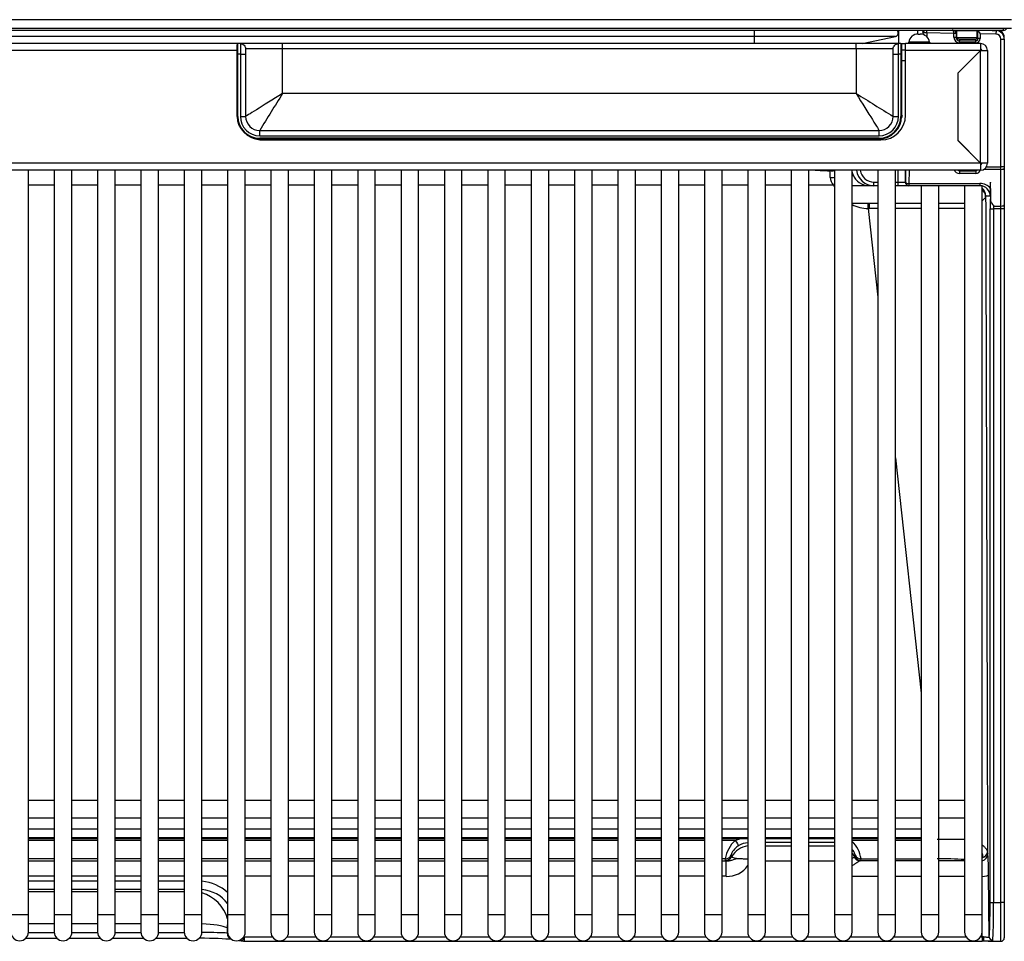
# Model space of a CAD drawing. Header units: millimetres. Extents: x 14 to 274, y 0 to 191.
# Tile 2 of 59: x 41 to 55, y 39 to 53. Entities that reach past the tile are written whole.
import ezdxf

# ---------------------------------------------------------------- set-up
doc = ezdxf.new("R2010")
doc.units = ezdxf.units.MM
doc.layers.add('134.136_BW4_CTM-', color=7, linetype='Continuous')
doc.layers.add('Standard', color=7, linetype='Continuous')

# ---------------------------------------------------------------- blocks, each defined once
blk = doc.blocks.new('SE3')
at = {"layer": '134.136_BW4_CTM-', "color": 7, "linetype": 'Continuous'}
for p, q in [((28.156, 13.108), (0.724, 13.108)), ((0.724, 12.99), (28.156, 12.99)), ((28.042, 12.955), (5.169, 12.955)), ((24.505, 12.869), (24.505, 12.955)), ((26.822, 12.955), (26.822, 12.905)), ((26.833, 12.905), (26.859, 12.905)), ((26.904, 12.92), (26.9, 12.934)), ((26.954, 12.92), (26.904, 12.92)), ((26.904, 12.898), (26.904, 12.92)), ((26.954, 12.92), (26.955, 12.955)), ((27.34, 12.914), (26.954, 12.92)), ((26.954, 12.92), (26.954, 12.867)), ((27.34, 12.86), (27.34, 12.912)), ((27.37, 12.912), (27.369, 12.917)), ((27.376, 12.933), (27.37, 12.912)), ((27.37, 12.912), (27.37, 12.86)), ((27.37, 12.86), (27.376, 12.881)), ((27.376, 12.951), (27.372, 12.951)), ((27.382, 12.951), (27.373, 12.951)), ((27.376, 12.951), (27.376, 12.951)), ((27.376, 12.933), (27.376, 12.881)), ((27.382, 12.857), (27.382, 12.951)), ((27.671, 12.951), (27.382, 12.951)), ((27.671, 12.851), (27.671, 12.951)), ((27.676, 12.951), (27.671, 12.951)), ((27.676, 12.943), (27.676, 12.861)), ((27.682, 12.84), (27.682, 12.954)), ((27.712, 12.908), (27.712, 12.84)), ((27.937, 12.905), (27.712, 12.908)), ((27.883, 12.955), (27.938, 12.954)), ((27.938, 12.954), (27.937, 12.905)), ((27.938, 12.954), (27.938, 12.955)), ((28.042, 12.99), (28.042, 12.955)), ((17.167, 12.77), (0.166, 12.77)), ((24.505, 12.869), (4.901, 12.869)), ((17.156, 12.618), (17.156, 12.758)), ((17.201, 12.768), (17.166, 12.768)), ((17.166, 12.618), (17.166, 12.768)), ((17.167, 12.77), (17.167, 12.768)), ((17.801, 12.768), (17.201, 12.768)), ((17.201, 12.768), (17.201, 12.618)), ((25.951, 12.768), (17.801, 12.768)), ((17.801, 12.693), (17.801, 12.768)), ((24.505, 12.768), (24.505, 12.869)), ((26.511, 12.869), (24.505, 12.869)), ((26.551, 12.768), (25.951, 12.768)), ((25.951, 12.693), (25.951, 12.768)), ((26.037, 12.768), (26.511, 12.869)), ((26.586, 12.768), (26.551, 12.768)), ((26.551, 12.618), (26.551, 12.768)), ((26.586, 12.768), (26.596, 12.768)), ((26.586, 12.768), (26.586, 12.618)), ((26.596, 12.768), (26.652, 12.768)), ((26.596, 12.758), (26.596, 12.768)), ((26.596, 12.758), (26.596, 12.618)), ((26.652, 12.67), (26.652, 12.77)), ((27.716, 12.77), (26.652, 12.77)), ((26.995, 12.789), (26.698, 12.789)), ((27.34, 12.86), (27.37, 12.86)), ((27.671, 12.851), (27.386, 12.851)), ((27.401, 12.837), (27.657, 12.833)), ((27.426, 12.831), (27.42, 12.809)), ((27.42, 12.809), (27.652, 12.81)), ((27.42, 12.779), (27.42, 12.809)), ((27.652, 12.78), (27.42, 12.779)), ((27.426, 12.831), (27.646, 12.831)), ((27.652, 12.81), (27.646, 12.831)), ((27.652, 12.78), (27.652, 12.81)), ((27.679, 12.851), (27.671, 12.851)), ((27.676, 12.861), (27.682, 12.84)), ((27.712, 12.84), (27.682, 12.84)), ((27.716, 12.77), (27.716, 12.67)), ((27.716, 12.77), (27.717, 12.77)), ((27.717, 12.77), (27.717, 12.69)), ((27.717, 12.77), (27.718, 12.77)), ((28.006, 12.834), (28.056, 12.834)), ((28.006, 11.02), (28.006, 12.834)), ((28.056, 12.834), (28.056, 11.02)), ((17.156, 12.67), (0.166, 12.67)), ((17.156, 11.735), (17.156, 12.618)), ((17.166, 12.618), (17.156, 12.618)), ((17.201, 12.618), (17.166, 12.618)), ((17.166, 11.735), (17.166, 12.618)), ((17.201, 12.618), (17.201, 11.735)), ((17.201, 12.618), (17.276, 12.618)), ((17.801, 12.693), (17.276, 12.693)), ((17.276, 12.693), (17.276, 12.618)), ((17.276, 12.618), (17.276, 11.735)), ((17.801, 12.06), (17.801, 12.693)), ((25.951, 12.693), (17.801, 12.693)), ((26.476, 12.693), (25.951, 12.693)), ((25.951, 12.693), (25.951, 12.06)), ((26.476, 12.618), (26.476, 12.693)), ((26.476, 11.735), (26.476, 12.618)), ((26.476, 12.618), (26.551, 12.618)), ((26.586, 12.618), (26.551, 12.618)), ((26.551, 11.735), (26.551, 12.618)), ((26.586, 12.618), (26.586, 11.735)), ((26.596, 12.618), (26.586, 12.618)), ((26.596, 12.678), (26.652, 12.678)), ((26.596, 12.618), (26.596, 11.735)), ((27.716, 12.67), (26.652, 12.67)), ((26.652, 11.75), (26.652, 12.67)), ((27.719, 12.672), (27.394, 12.347)), ((27.716, 12.67), (27.394, 12.348)), ((27.716, 12.69), (27.717, 12.69)), ((27.717, 12.69), (27.718, 12.69)), ((27.719, 11.07), (27.719, 12.672)), ((27.719, 12.672), (27.816, 12.672)), ((27.816, 12.672), (27.816, 11.07)), ((26.596, 12.528), (26.652, 12.528)), ((27.574, 12.527), (27.574, 12.528)), ((27.394, 12.348), (27.394, 11.392)), ((25.951, 12.06), (17.801, 12.06)), ((17.156, 11.735), (17.166, 11.735)), ((17.201, 11.735), (17.276, 11.735)), ((26.476, 11.735), (26.551, 11.735)), ((26.596, 11.735), (26.586, 11.735)), ((17.476, 11.535), (26.276, 11.535)), ((17.476, 11.46), (17.476, 11.535)), ((26.276, 11.46), (26.276, 11.535)), ((17.476, 11.46), (26.276, 11.46)), ((26.276, 11.425), (17.476, 11.425)), ((17.476, 11.415), (17.476, 11.425)), ((26.276, 11.415), (17.476, 11.415)), ((17.517, 11.4), (26.302, 11.4)), ((26.276, 11.415), (26.276, 11.425)), ((27.394, 11.395), (27.719, 11.07)), ((27.394, 11.392), (27.716, 11.07)), ((27.573, 11.213), (27.576, 11.213)), ((27.716, 11.07), (0.166, 11.07)), ((27.699, 11.091), (27.696, 11.091)), ((27.712, 11.078), (27.712, 11.075)), ((27.716, 11.07), (27.716, 10.97)), ((27.816, 11.07), (27.719, 11.07)), ((28.056, 11.057), (28.056, 11.057)), ((27.716, 10.97), (0.166, 10.97)), ((14.191, 0.401), (14.191, 10.97)), ((14.557, 10.97), (14.557, 0.401)), ((14.807, 0.401), (14.807, 10.97)), ((15.173, 10.97), (15.173, 0.401)), ((15.423, 0.401), (15.423, 10.97)), ((15.789, 10.97), (15.789, 0.401)), ((16.039, 0.401), (16.039, 10.97)), ((16.404, 10.97), (16.404, 0.401)), ((16.654, 0.401), (16.654, 10.97)), ((17.02, 10.97), (17.02, 0.401)), ((17.27, 0.401), (17.27, 10.97)), ((17.636, 10.97), (17.636, 0.401)), ((17.886, 0.401), (17.886, 10.97)), ((18.252, 10.97), (18.252, 0.401)), ((18.502, 0.401), (18.502, 10.97)), ((18.868, 10.97), (18.868, 0.401)), ((19.118, 0.401), (19.118, 10.97)), ((19.484, 10.97), (19.484, 0.401)), ((19.734, 0.401), (19.734, 10.97)), ((20.1, 10.97), (20.1, 0.401)), ((20.35, 0.401), (20.35, 10.97)), ((20.716, 10.97), (20.716, 0.401)), ((20.966, 0.401), (20.966, 10.97)), ((21.332, 10.97), (21.332, 0.401)), ((21.582, 0.401), (21.582, 10.97)), ((21.948, 10.97), (21.948, 0.401)), ((22.198, 0.401), (22.198, 10.97)), ((22.564, 10.97), (22.564, 0.401)), ((22.814, 0.401), (22.814, 10.97)), ((23.179, 10.97), (23.179, 0.401)), ((23.429, 0.401), (23.429, 10.97)), ((23.795, 10.97), (23.795, 0.401)), ((24.045, 0.401), (24.045, 10.97)), ((24.411, 10.97), (24.411, 0.401)), ((24.661, 0.401), (24.661, 10.97)), ((25.027, 10.97), (25.027, 0.401)), ((25.277, 0.401), (25.277, 10.97)), ((25.614, 10.958), (25.579, 10.956)), ((25.643, 10.97), (25.643, 0.401)), ((25.893, 0.401), (25.893, 10.97)), ((26.259, 10.97), (26.259, 0.401)), ((26.509, 0.401), (26.509, 10.97)), ((26.55, 10.801), (26.55, 10.97)), ((26.65, 10.97), (26.65, 10.801)), ((26.651, 10.801), (26.654, 10.97)), ((26.704, 10.97), (26.701, 10.782)), ((27.423, 10.97), (27.421, 10.963)), ((27.421, 10.963), (27.651, 10.963)), ((27.651, 10.922), (27.421, 10.922)), ((27.651, 10.963), (27.649, 10.97)), ((28.006, 10.983), (27.764, 10.983)), ((27.802, 11.02), (28.006, 11.02)), ((28.056, 11.02), (28.006, 11.02)), ((28.006, 10.983), (28.006, 11.02)), ((28.006, 10.462), (28.006, 10.983)), ((28.056, 11.02), (28.056, 11.001)), ((28.056, 11.001), (28.056, 10.48)), ((26.204, 10.801), (26.259, 10.801)), ((26.204, 10.751), (26.204, 10.801)), ((26.509, 10.801), (26.55, 10.801)), ((26.55, 10.801), (26.65, 10.801)), ((26.55, 10.751), (26.55, 10.801)), ((26.65, 10.801), (26.651, 10.801)), ((26.701, 10.782), (26.701, 10.751)), ((26.701, 10.782), (27.709, 10.782)), ((27.709, 10.782), (27.709, 10.751)), ((14.557, 10.759), (14.191, 10.759)), ((15.173, 10.759), (14.807, 10.759)), ((15.789, 10.759), (15.423, 10.759)), ((16.404, 10.759), (16.039, 10.759)), ((17.02, 10.759), (16.654, 10.759)), ((17.636, 10.759), (17.27, 10.759)), ((18.252, 10.759), (17.886, 10.759)), ((18.868, 10.759), (18.502, 10.759)), ((19.484, 10.759), (19.118, 10.759)), ((20.1, 10.759), (19.734, 10.759)), ((20.716, 10.759), (20.35, 10.759)), ((21.332, 10.759), (20.966, 10.759)), ((21.948, 10.759), (21.582, 10.759)), ((22.564, 10.759), (22.198, 10.759)), ((23.179, 10.759), (22.814, 10.759)), ((23.795, 10.759), (23.429, 10.759)), ((24.411, 10.759), (24.045, 10.759)), ((25.027, 10.759), (24.661, 10.759)), ((25.63, 10.759), (25.277, 10.759)), ((26.202, 10.751), (25.893, 10.751)), ((26.204, 10.751), (26.202, 10.751)), ((26.259, 10.751), (26.204, 10.751)), ((26.55, 10.751), (26.509, 10.751)), ((26.7, 10.751), (26.55, 10.751)), ((26.701, 10.751), (26.7, 10.751)), ((26.875, 10.751), (26.701, 10.751)), ((27.125, 10.751), (26.875, 10.751)), ((26.875, 10.751), (26.875, 0.401)), ((27.491, 10.751), (27.125, 10.751)), ((27.125, 0.401), (27.125, 10.751)), ((27.741, 10.751), (27.491, 10.751)), ((27.491, 10.751), (27.491, 0.401)), ((27.741, 0.401), (27.741, 10.751)), ((27.86, 10.712), (27.858, 10.565)), ((25.893, 10.501), (26.259, 10.501)), ((26.509, 10.501), (26.875, 10.501)), ((27.125, 10.501), (27.491, 10.501)), ((27.793, 10.601), (27.791, 10.591)), ((27.856, 10.601), (27.793, 10.601)), ((26.122, 10.425), (26.259, 9.169)), ((27.854, 0.569), (27.854, 10.424)), ((27.854, 10.424), (27.904, 10.424)), ((28.006, 10.424), (27.904, 10.424)), ((27.904, 10.424), (27.904, 0.569)), ((27.905, 10.462), (28.006, 10.462)), ((28.006, 10.424), (28.006, 10.462)), ((28.056, 10.424), (28.006, 10.424)), ((28.006, 0.569), (28.006, 10.424)), ((28.056, 10.48), (28.056, 10.424)), ((28.056, 10.424), (28.056, 0.569)), ((26.509, 6.886), (26.875, 3.545)), ((14.557, 2.021), (14.191, 2.021)), ((15.173, 2.021), (14.807, 2.021)), ((15.789, 2.021), (15.423, 2.021)), ((16.404, 2.021), (16.039, 2.021)), ((17.02, 2.021), (16.654, 2.021)), ((17.636, 2.021), (17.27, 2.021)), ((18.252, 2.021), (17.886, 2.021)), ((18.868, 2.021), (18.502, 2.021)), ((19.484, 2.021), (19.118, 2.021)), ((20.1, 2.021), (19.734, 2.021)), ((20.716, 2.021), (20.35, 2.021)), ((21.332, 2.021), (20.966, 2.021)), ((21.948, 2.021), (21.582, 2.021)), ((22.564, 2.021), (22.198, 2.021)), ((23.179, 2.021), (22.814, 2.021)), ((23.795, 2.021), (23.429, 2.021)), ((24.411, 2.021), (24.045, 2.021)), ((25.027, 2.021), (24.661, 2.021)), ((25.643, 2.021), (25.277, 2.021)), ((26.259, 2.021), (25.893, 2.021)), ((26.875, 2.021), (26.509, 2.021)), ((27.491, 2.021), (27.125, 2.021)), ((14.191, 1.771), (14.557, 1.771)), ((14.807, 1.771), (15.173, 1.771)), ((15.423, 1.771), (15.789, 1.771)), ((16.039, 1.771), (16.404, 1.771)), ((16.654, 1.771), (17.02, 1.771)), ((17.27, 1.771), (17.636, 1.771)), ((17.886, 1.771), (18.252, 1.771)), ((18.502, 1.771), (18.868, 1.771)), ((19.118, 1.771), (19.484, 1.771)), ((19.734, 1.771), (20.1, 1.771)), ((20.35, 1.771), (20.716, 1.771)), ((20.966, 1.771), (21.332, 1.771)), ((21.582, 1.771), (21.948, 1.771)), ((22.198, 1.771), (22.564, 1.771)), ((22.814, 1.771), (23.179, 1.771)), ((23.429, 1.771), (23.795, 1.771)), ((24.045, 1.771), (24.411, 1.771)), ((24.661, 1.771), (25.027, 1.771)), ((25.277, 1.771), (25.643, 1.771)), ((25.893, 1.771), (26.259, 1.771)), ((26.509, 1.771), (26.875, 1.771)), ((27.125, 1.771), (27.491, 1.771)), ((14.191, 1.617), (14.557, 1.617)), ((14.557, 1.612), (14.191, 1.612)), ((14.807, 1.617), (15.173, 1.617)), ((15.173, 1.612), (14.807, 1.612)), ((15.423, 1.617), (15.789, 1.617)), ((15.789, 1.612), (15.423, 1.612)), ((16.039, 1.617), (16.404, 1.617)), ((16.404, 1.612), (16.039, 1.612)), ((16.654, 1.617), (17.02, 1.617)), ((17.02, 1.612), (16.654, 1.612)), ((17.27, 1.617), (17.636, 1.617)), ((17.636, 1.612), (17.27, 1.612)), ((17.886, 1.617), (18.252, 1.617)), ((18.252, 1.612), (17.886, 1.612)), ((18.502, 1.617), (18.868, 1.617)), ((18.868, 1.612), (18.502, 1.612)), ((19.118, 1.617), (19.484, 1.617)), ((19.484, 1.612), (19.118, 1.612)), ((19.734, 1.617), (20.1, 1.617)), ((20.1, 1.612), (19.734, 1.612)), ((20.35, 1.617), (20.716, 1.617)), ((20.716, 1.612), (20.35, 1.612)), ((20.966, 1.617), (21.332, 1.617)), ((21.332, 1.612), (20.966, 1.612)), ((21.582, 1.617), (21.948, 1.617)), ((21.948, 1.612), (21.582, 1.612)), ((22.198, 1.617), (22.564, 1.617)), ((22.564, 1.612), (22.198, 1.612)), ((22.814, 1.617), (23.179, 1.617)), ((23.179, 1.612), (22.814, 1.612)), ((23.429, 1.617), (23.795, 1.617)), ((23.795, 1.612), (23.429, 1.612)), ((24.045, 1.617), (24.411, 1.617)), ((24.411, 1.612), (24.045, 1.612)), ((24.661, 1.617), (25.027, 1.617)), ((25.027, 1.612), (24.661, 1.612)), ((25.277, 1.617), (25.643, 1.617)), ((25.643, 1.612), (25.277, 1.612)), ((25.893, 1.617), (26.259, 1.617)), ((26.259, 1.612), (25.893, 1.612)), ((26.509, 1.617), (26.875, 1.617)), ((26.875, 1.612), (26.509, 1.612)), ((14.191, 1.492), (14.557, 1.492)), ((14.191, 1.481), (14.557, 1.481)), ((14.557, 1.453), (14.191, 1.453)), ((14.807, 1.492), (15.173, 1.492)), ((14.807, 1.481), (15.173, 1.481)), ((15.173, 1.453), (14.807, 1.453)), ((15.423, 1.492), (15.789, 1.492)), ((15.423, 1.481), (15.789, 1.481)), ((15.789, 1.453), (15.423, 1.453)), ((16.039, 1.492), (16.404, 1.492)), ((16.039, 1.481), (16.404, 1.481)), ((16.404, 1.453), (16.039, 1.453)), ((16.654, 1.492), (17.02, 1.492)), ((16.654, 1.481), (17.02, 1.481)), ((17.02, 1.453), (16.654, 1.453)), ((17.27, 1.492), (17.636, 1.492)), ((17.27, 1.481), (17.636, 1.481)), ((17.636, 1.453), (17.27, 1.453)), ((17.886, 1.492), (18.252, 1.492)), ((17.886, 1.481), (18.252, 1.481)), ((18.252, 1.453), (17.886, 1.453)), ((18.502, 1.492), (18.868, 1.492)), ((18.502, 1.481), (18.868, 1.481)), ((18.868, 1.453), (18.502, 1.453)), ((19.118, 1.492), (19.484, 1.492)), ((19.118, 1.481), (19.484, 1.481)), ((19.484, 1.453), (19.118, 1.453)), ((19.734, 1.492), (20.1, 1.492)), ((19.734, 1.481), (20.1, 1.481)), ((20.1, 1.453), (19.734, 1.453)), ((20.35, 1.492), (20.716, 1.492)), ((20.35, 1.481), (20.716, 1.481)), ((20.716, 1.453), (20.35, 1.453)), ((20.966, 1.492), (21.332, 1.492)), ((20.966, 1.481), (21.332, 1.481)), ((21.332, 1.453), (20.966, 1.453)), ((21.582, 1.492), (21.948, 1.492)), ((21.582, 1.481), (21.948, 1.481)), ((21.948, 1.453), (21.582, 1.453)), ((22.198, 1.492), (22.564, 1.492)), ((22.198, 1.481), (22.564, 1.481)), ((22.564, 1.453), (22.198, 1.453)), ((22.814, 1.492), (23.179, 1.492)), ((22.814, 1.481), (23.179, 1.481)), ((23.179, 1.453), (22.814, 1.453)), ((23.429, 1.492), (23.795, 1.492)), ((23.429, 1.481), (23.795, 1.481)), ((23.795, 1.453), (23.429, 1.453)), ((24.045, 1.492), (24.411, 1.492)), ((24.045, 1.481), (24.411, 1.481)), ((24.233, 1.453), (24.045, 1.453)), ((24.661, 1.492), (25.027, 1.492)), ((24.661, 1.481), (25.027, 1.481)), ((24.661, 1.48), (25.027, 1.48)), ((25.027, 1.421), (24.661, 1.421)), ((25.277, 1.492), (25.643, 1.492)), ((25.277, 1.481), (25.643, 1.481)), ((25.277, 1.48), (25.643, 1.48)), ((25.643, 1.421), (25.277, 1.421)), ((25.893, 1.492), (26.259, 1.492)), ((25.893, 1.481), (26.259, 1.481)), ((26.259, 1.453), (25.893, 1.453)), ((26.509, 1.492), (26.875, 1.492)), ((26.509, 1.481), (26.875, 1.481)), ((26.875, 1.453), (26.509, 1.453)), ((24.661, 1.375), (25.027, 1.375)), ((25.277, 1.375), (25.643, 1.375)), ((27.821, 1.261), (27.821, 1.261)), ((14.557, 1.191), (14.191, 1.191)), ((14.191, 1.161), (14.557, 1.161)), ((15.173, 1.191), (14.807, 1.191)), ((14.807, 1.161), (15.173, 1.161)), ((15.789, 1.191), (15.423, 1.191)), ((15.423, 1.161), (15.789, 1.161)), ((16.404, 1.191), (16.039, 1.191)), ((16.039, 1.161), (16.404, 1.161)), ((17.02, 1.191), (16.654, 1.191)), ((16.654, 1.161), (17.02, 1.161)), ((17.636, 1.191), (17.27, 1.191)), ((17.27, 1.161), (17.636, 1.161)), ((18.252, 1.191), (17.886, 1.191)), ((17.886, 1.161), (18.252, 1.161)), ((18.868, 1.191), (18.502, 1.191)), ((18.502, 1.161), (18.868, 1.161)), ((19.484, 1.191), (19.118, 1.191)), ((19.118, 1.161), (19.484, 1.161)), ((20.1, 1.191), (19.734, 1.191)), ((19.734, 1.161), (20.1, 1.161)), ((20.716, 1.191), (20.35, 1.191)), ((20.35, 1.161), (20.716, 1.161)), ((21.332, 1.191), (20.966, 1.191)), ((20.966, 1.161), (21.332, 1.161)), ((21.948, 1.191), (21.582, 1.191)), ((21.582, 1.161), (21.948, 1.161)), ((22.564, 1.191), (22.198, 1.191)), ((22.198, 1.161), (22.564, 1.161)), ((23.179, 1.191), (22.814, 1.191)), ((22.814, 1.161), (23.179, 1.161)), ((23.795, 1.191), (23.429, 1.191)), ((23.429, 1.161), (23.795, 1.161)), ((24.09, 1.191), (24.045, 1.191)), ((24.045, 1.161), (24.106, 1.161)), ((24.096, 1.17), (24.09, 1.191)), ((24.106, 0.942), (24.106, 1.161)), ((24.177, 1.242), (24.183, 1.221)), ((25.027, 1.155), (24.661, 1.155)), ((25.643, 1.155), (25.277, 1.155)), ((25.929, 1.221), (25.935, 1.242)), ((26.259, 1.161), (26.006, 1.161)), ((26.016, 1.17), (26.022, 1.191)), ((26.022, 1.191), (26.259, 1.191)), ((26.509, 1.191), (26.875, 1.191)), ((26.875, 1.161), (26.509, 1.161)), ((27.491, 1.161), (27.125, 1.161)), ((14.557, 0.942), (14.191, 0.942)), ((14.191, 0.876), (14.557, 0.876)), ((15.173, 0.942), (14.807, 0.942)), ((14.807, 0.876), (15.173, 0.876)), ((15.789, 0.942), (15.423, 0.942)), ((15.423, 0.876), (15.789, 0.876)), ((16.404, 0.942), (16.039, 0.942)), ((16.039, 0.876), (16.404, 0.876)), ((17.02, 0.942), (16.654, 0.942)), ((17.636, 0.942), (17.27, 0.942)), ((18.252, 0.942), (17.886, 0.942)), ((18.868, 0.942), (18.502, 0.942)), ((19.484, 0.942), (19.118, 0.942)), ((20.1, 0.942), (19.734, 0.942)), ((20.716, 0.942), (20.35, 0.942)), ((21.332, 0.942), (20.966, 0.942)), ((21.948, 0.942), (21.582, 0.942)), ((22.564, 0.942), (22.198, 0.942)), ((23.179, 0.942), (22.814, 0.942)), ((23.795, 0.942), (23.429, 0.942)), ((24.106, 0.942), (24.045, 0.942)), ((26.259, 0.941), (25.893, 0.941)), ((26.875, 0.941), (26.509, 0.941)), ((27.491, 0.941), (27.125, 0.941)), ((27.841, 0.083), (27.833, 0.967)), ((14.557, 0.756), (14.191, 0.756)), ((14.191, 0.727), (14.557, 0.727)), ((15.173, 0.756), (14.807, 0.756)), ((14.807, 0.727), (15.173, 0.727)), ((15.789, 0.756), (15.423, 0.756)), ((15.423, 0.727), (15.789, 0.727)), ((16.404, 0.756), (16.039, 0.756)), ((16.039, 0.727), (16.404, 0.727)), ((27.854, 0.569), (27.904, 0.569)), ((27.904, 0.569), (28.006, 0.569)), ((28.056, 0.569), (28.006, 0.569)), ((28.006, 0.019), (28.006, 0.569)), ((28.056, 0.569), (28.056, 0.069)), ((13.941, 0.401), (14.191, 0.401)), ((14.191, 0.151), (14.191, 0.401)), ((14.557, 0.401), (14.807, 0.401)), ((14.557, 0.401), (14.557, 0.151)), ((14.807, 0.151), (14.807, 0.401)), ((15.173, 0.401), (15.423, 0.401)), ((15.173, 0.401), (15.173, 0.151)), ((15.423, 0.151), (15.423, 0.401)), ((15.789, 0.401), (16.039, 0.401)), ((15.789, 0.401), (15.789, 0.151)), ((16.039, 0.151), (16.039, 0.401)), ((16.404, 0.401), (16.654, 0.401)), ((16.404, 0.401), (16.404, 0.151)), ((16.654, 0.151), (16.654, 0.401)), ((17.02, 0.401), (17.27, 0.401)), ((17.02, 0.401), (17.02, 0.151)), ((17.27, 0.151), (17.27, 0.401)), ((17.636, 0.401), (17.886, 0.401)), ((17.636, 0.401), (17.636, 0.151)), ((17.886, 0.151), (17.886, 0.401)), ((18.252, 0.401), (18.502, 0.401)), ((18.252, 0.401), (18.252, 0.151)), ((18.502, 0.151), (18.502, 0.401)), ((18.868, 0.401), (19.118, 0.401)), ((18.868, 0.401), (18.868, 0.151)), ((19.118, 0.151), (19.118, 0.401)), ((19.484, 0.401), (19.734, 0.401)), ((19.484, 0.401), (19.484, 0.151)), ((19.734, 0.151), (19.734, 0.401)), ((20.1, 0.401), (20.35, 0.401)), ((20.1, 0.401), (20.1, 0.151)), ((20.35, 0.151), (20.35, 0.401)), ((20.716, 0.401), (20.966, 0.401)), ((20.716, 0.401), (20.716, 0.151)), ((20.966, 0.151), (20.966, 0.401)), ((21.332, 0.401), (21.582, 0.401)), ((21.332, 0.401), (21.332, 0.151)), ((21.582, 0.151), (21.582, 0.401)), ((21.948, 0.401), (22.198, 0.401)), ((21.948, 0.401), (21.948, 0.151)), ((22.198, 0.151), (22.198, 0.401)), ((22.564, 0.401), (22.814, 0.401)), ((22.564, 0.401), (22.564, 0.151)), ((22.814, 0.151), (22.814, 0.401)), ((23.179, 0.401), (23.429, 0.401)), ((23.179, 0.401), (23.179, 0.151)), ((23.429, 0.151), (23.429, 0.401)), ((23.795, 0.401), (24.045, 0.401)), ((23.795, 0.401), (23.795, 0.151)), ((24.045, 0.151), (24.045, 0.401)), ((24.411, 0.401), (24.661, 0.401)), ((24.411, 0.401), (24.411, 0.151)), ((24.661, 0.151), (24.661, 0.401)), ((25.027, 0.401), (25.277, 0.401)), ((25.027, 0.401), (25.027, 0.151)), ((25.277, 0.151), (25.277, 0.401)), ((25.643, 0.401), (25.893, 0.401)), ((25.643, 0.401), (25.643, 0.151)), ((25.893, 0.151), (25.893, 0.401)), ((26.259, 0.401), (26.509, 0.401)), ((26.259, 0.401), (26.259, 0.151)), ((26.509, 0.151), (26.509, 0.401)), ((26.875, 0.401), (27.125, 0.401)), ((26.875, 0.401), (26.875, 0.151)), ((27.125, 0.151), (27.125, 0.401)), ((27.491, 0.401), (27.741, 0.401)), ((27.491, 0.401), (27.491, 0.151)), ((27.741, 0.151), (27.741, 0.401)), ((14.557, 0.268), (14.191, 0.268)), ((14.191, 0.145), (14.557, 0.145)), ((15.173, 0.268), (14.807, 0.268)), ((14.807, 0.145), (15.173, 0.145)), ((15.789, 0.268), (15.423, 0.268)), ((15.423, 0.145), (15.789, 0.145)), ((16.038, 0.145), (16.405, 0.145)), ((16.404, 0.268), (16.039, 0.268)), ((17.013, 0.211), (17.013, 0.136)), ((14.155, 0.063), (14.593, 0.063)), ((14.771, 0.063), (15.209, 0.063)), ((15.387, 0.063), (15.825, 0.063)), ((16.003, 0.063), (16.44, 0.063)), ((17.013, 0.136), (17.021, 0.135)), ((17.181, 0.031), (17.246, 0.021)), ((17.261, 0.083), (17.656, 0.083)), ((17.261, 0.02), (17.261, 0.083)), ((17.261, 0.02), (27.741, 0.02)), ((17.867, 0.083), (18.272, 0.083)), ((18.483, 0.083), (18.888, 0.083)), ((19.098, 0.083), (19.504, 0.083)), ((19.714, 0.083), (20.12, 0.083)), ((20.33, 0.083), (20.736, 0.083)), ((20.946, 0.083), (21.351, 0.083)), ((21.562, 0.083), (21.967, 0.083)), ((22.178, 0.083), (22.583, 0.083)), ((22.794, 0.083), (23.199, 0.083)), ((23.41, 0.083), (23.815, 0.083)), ((24.026, 0.083), (24.431, 0.083)), ((24.642, 0.083), (25.047, 0.083)), ((25.258, 0.083), (25.663, 0.083)), ((25.873, 0.083), (26.279, 0.083)), ((26.489, 0.083), (26.895, 0.083)), ((27.105, 0.083), (27.511, 0.083)), ((27.721, 0.083), (27.741, 0.083)), ((27.741, 0.083), (27.74, 0.137)), ((27.741, 0.083), (27.741, 0.02)), ((27.826, 0.019), (28.006, 0.019))]:
    blk.add_line(p, q, dxfattribs=at)
for centre, radius, start, end in [((26.5, 12.918), 0.05, 282, 48.2597), ((26.833, 12.768), 0.137, 90, 171.1226), ((26.859, 12.768), 0.137, 8.8774, 90), ((27.34, 12.913), 0.00117, 93.522, 272.0445), ((27.437, 12.129), 0.791, 94.8934, 97.0614), ((27.365, 10.349), 2.563, 89.9021, 90.5723), ((27.317, 12.911), 0.0527, 6.256, 57.2863), ((27.936, 12.852), 0.12, 0, 59.7186), ((28.042, 13.005), 0.05, 270, 342.5426), ((26.586, 12.758), 0.01, 0, 90), ((26.673, 12.793), 0.025, 293.075, 351.1226), ((27.02, 12.793), 0.025, 188.8774, 246.925), ((27.718, 12.672), 0.098, 0, 90), ((27.718, 12.672), 0.018, 0, 90), ((60.524, -14.75), 50.438, 147.8898, 148.5912), ((52.762, 54.783), 50.438, 237.8898, 238.5912), ((17.476, 11.735), 0.32, 180, 270), ((17.476, 11.735), 0.31, 180, 270), ((17.476, 11.735), 0.275, 180, 270), ((17.476, 11.735), 0.2, 180, 270), ((26.276, 11.735), 0.32, 270, 0), ((26.276, 11.735), 0.2, 270, 0), ((26.276, 11.735), 0.31, 270, 0), ((26.276, 11.735), 0.275, 270, 0), ((26.302, 11.75), 0.35, 270, 0), ((26, 11.969), 0.65, 336.4021, 339.9256), ((26.47, 11.52), 0.0529, 6.164, 18.7867), ((17.517, 11.75), 0.35, 243.4164, 270), ((27.716, 11.07), 0.02, 270, 0), ((27.716, 11.07), 0.1, 270, 0), ((23.498, -25.026), 36.042, 86.6894, 87.1337), ((26.157, 11.011), 0.273, 194.741, 203.3911), ((25.759, 10.878), 0.176, 183.6763, 222.7564), ((26.135, 11.035), 0.61, 268.7164, 270.3014), ((27.082, -167.463), 177.89, 90.26519, 90.30407), ((27.082, -167.463), 177.89, 90.06658, 90.18456), ((27.082, -167.463), 177.89, 89.86846, 89.98575), ((24.55, 1.109), 0.468, 132.6546, 169.8915), ((24.43, 0.77), 0.711, 91.508, 106.0638), ((24.433, 1.131), 0.289, 94.3699, 121.2546), ((25.567, 1.112), 0.462, 9.8847, 44.8218), ((27.305, -5.22), 6.686, 88.3801, 91.7273), ((28.011, 1.299), 0.195, 182.1999, 191.2442), ((27.115, -5.058), 6.249, 86.5411, 90.1112), ((24.12, 1.296), 0.355, 267.7285, 325.6827), ((14.066, 0.151), 0.125, 180, 0), ((14.682, 0.151), 0.125, 180, 0), ((15.298, 0.151), 0.125, 180, 0), ((15.914, 0.151), 0.125, 180, 0), ((16.529, 0.151), 0.125, 180, 0), ((17.145, 0.151), 0.125, 180, 0), ((17.761, 0.151), 0.125, 180, 0), ((18.377, 0.151), 0.125, 180, 0), ((18.993, 0.151), 0.125, 180, 0), ((19.609, 0.151), 0.125, 180, 0), ((20.225, 0.151), 0.125, 180, 0), ((20.841, 0.151), 0.125, 180, 0), ((21.457, 0.151), 0.125, 180, 0), ((22.073, 0.151), 0.125, 180, 0), ((22.689, 0.151), 0.125, 180, 0), ((23.304, 0.151), 0.125, 180, 0), ((23.92, 0.151), 0.125, 180, 0), ((24.536, 0.151), 0.125, 180, 0), ((25.152, 0.151), 0.125, 180, 0), ((25.768, 0.151), 0.125, 180, 0), ((26.384, 0.151), 0.125, 180, 0), ((27, 0.151), 0.125, 180, 0), ((27.616, 0.151), 0.125, 180, 0), ((28.006, 0.069), 0.05, 270, 0)]:
    blk.add_arc(centre, radius, start, end, dxfattribs=at)
for centre, major_axis, ratio, start_param, end_param in [((26.901, 13.033), (0, -0.1), 0.034917, -0.681234, -0.122698), ((26.95, 12.934), (-0.0481, -0.0136), 0.991886, 5.555412, 6.005102), ((26.954, 12.92), (-0.0481, -0.0136), 0.991886, 5.210646, 6.005102), ((27.326, 12.933), (0.007, 0.0499), 0.99232, 4.853628, 5.229142), ((27.426, 12.881), (-0.007, -0.0499), 0.992248, 4.852975, 5.906351), ((27.677, 12.943), (0, -0.03), 0.035076, 4.300873, 4.711471), ((27.677, 12.946), (0, -0.03), 0.035076, 4.404475, 4.711471), ((27.936, 12.834), (0, -0.0705), 0.992546, 1.570796, 3.126396), ((27.936, 12.834), (0, 0.12), 0.998727, 4.712389, 6.267989), ((27.936, 12.845), (0.0738, -0.096), 0.985076, 0.908199, 2.074074), ((27.936, 12.853), (0, -0.12), 0.999391, 1.570734, 2.596734), ((27.936, 12.853), (0.12, -0.002), 0.999897, 0.757058, 1.043419), ((27.42, 12.86), (0.0221, 0.0776), 0.991937, 1.850875, 3.419527), ((27.42, 12.86), (0.014, 0.0489), 0.982469, 1.850875, 3.419527), ((27.426, 12.881), (0.007, 0.0499), 0.992248, 2.764758, 3.280036), ((27.646, 12.861), (0.0117, -0.0279), 0.991092, 5.888247, 6.26101), ((27.652, 12.84), (-0.0084, 0.0295), 0.976309, 2.867589, 4.43199), ((27.652, 12.84), (-0.0166, 0.0582), 0.991955, 2.867589, 4.43199), ((27.646, 12.861), (-0.0117, 0.0279), 0.991092, 3.119417, 4.311055), ((27.646, 12.861), (0.03, 0), 0.998775, 5.086778, 5.943348), ((25.579, 11.106), (-0.02, -0.199), 0.110231, 0.732716, 0.831914), ((25.565, 10.732), (0, 0.3), 0.070109, -1.107467, -0.727245), ((25.591, 11.106), (0.013, -0.2), 0.101286, 0.731534, 0.818144), ((26.204, 11.001), (0.25, 0), 0.999632, 3.263077, 4.712389), ((26.204, 11.001), (0.2, 0), 0.999386, 3.293661, 4.712389), ((27.42, 10.999), (0.0796, -0.0088), 0.958262, 3.466121, 4.829362), ((27.42, 11.01), (-0.0499, 0.0048), 0.937826, 1.099169, 1.677348), ((27.421, 10.933), (-0.0001, 0.03), 0.000825, 0.122173, 1.954768), ((27.651, 10.98), (0.0597, 0.0066), 0.958298, 4.599504, 6.163905), ((27.651, 10.991), (-0.03, -0.0027), 0.924264, 1.471484, 2.201676), ((27.651, 10.933), (-0.0001, 0.03), 0.000825, 0.122173, 1.954768), ((28.006, 11.001), (-0.05, 0), 0.374607, 1.570796, 3.141593), ((25.584, 11.001), (-0.3, -0.005), 0.446874, 1.56297, 1.761031), ((25.63, 10.785), (-0.276, -0.119), 0.080113, -3.484696, -3.173924), ((26.136, 11.001), (-0.202, 0.149), 0.992969, 1.040358, 2.17865), ((26.7, 10.801), (0, -0.05), 0.999386, 4.712389, 6.283185), ((26.701, 10.801), (-0.05, 0.0007), 0.374574, 0.037793, 1.576101), ((26.701, 10.801), (0, 0.05), 0.999386, 1.570796, 3.141593), ((27.706, 10.582), (-0.146, -0.139), 0.985982, 3.084674, 3.945053), ((25.63, 10.785), (-0.276, -0.119), 0.080113, 1.536357, 1.582526), ((26.136, 10.974), (0.426, -0.349), 0.996878, 4.232254, 4.287268), ((26.122, 10.451), (0.009, 0.3), 0.002551, -0.026589, -0.001022), ((27.706, 10.601), (-0.11, -0.104), 0.981347, 2.378466, 3.949263), ((27.643, 10.601), (0, 0.15), 0.999391, 4.712389, 5.571723), ((27.641, 10.591), (0.149, -0.014), 0.939116, 0.101745, 0.931925), ((26.122, 10.451), (0.009, 0.3), 0.002551, 4.62516, 4.879192), ((26.138, 10.451), (0, -0.3), 0.002775, 1.483829, 1.738244), ((27.859, 10.424), (0, 0.15), 0.034921, 0.360322, 1.570796), ((26.136, 10.974), (0.426, -0.349), 0.996878, 4.939764, 5.370546), ((27.909, 10.424), (0, 0.1), 0.052381, 1.186824, 1.570796), ((28.006, 10.48), (0.05, 0), 0.374607, 4.712389, 6.283185), ((24.233, 1.465), (0.0508, -0.0861), 0.061263, 4.81585, 6.159942), ((24.445, 1.077), (-0.289, -0.082), 0.991957, 4.551251, 5.500955), ((25.667, 1.077), (-0.289, 0.082), 0.991957, 3.923823, 4.130365), ((27.717, 1.291), (0.0998, 0.007), 0.894035, 4.895645, 6.205205), ((27.721, 1.261), (-0.0962, -0.0274), 0.99195, 1.497743, 2.862368), ((27.721, 1.261), (0.0962, 0.0274), 0.99195, 4.639865, 6.003961), ((27.819, 0.864), (0, 0.4), 0.034921, 4.974188, 6.161012), ((24.09, 1.29), (0.0962, 0.0272), 0.991957, 4.438938, 5.500955), ((24.096, 1.269), (-0.0962, -0.0272), 0.991957, 1.297345, 2.359362), ((24.445, 1.172), (-0.349, 0), 0.121869, 0.034445, 0.241546), ((24.445, 1.222), (-0.262, 0), 0.121869, 0.034445, 1.442187), ((25.667, 1.222), (0.262, 0), 0.121869, -0.239558, -0.034445), ((26.006, 1.261), (0.0446, -0.0895), 0.964202, 4.743634, 5.805651), ((26.016, 1.269), (0.0962, -0.0272), 0.991957, 3.923823, 4.98584), ((26.022, 1.29), (-0.0962, 0.0272), 0.991957, 0.782231, 1.844247), ((25.667, 1.172), (0.349, 0), 0.121869, -0.239558, -0.034445), ((16.572, 0.294), (-0.623, -0.101), 0.918959, 3.773984, 4.433937), ((27.733, 0.967), (-0.1, -0.0009), 0.258808, 1.651, 3.105454), ((16.572, 0.268), (-0.521, -0.138), 0.89896, 3.486037, 4.324111), ((16.562, 0.258), (-0.365, 0.342), 0.894796, 4.116055, 5.215766), ((27.837, 0.569), (0, -0.5), 0.034921, 0.23715, 1.570796), ((27.887, 0.569), (0, 0.55), 0.031746, 3.378742, 4.712389), ((16.544, 0.181), (-0.5, 0), 0.173648, 3.496279, 4.489227), ((16.544, 0.131), (0.5, 0), 0.028545, 0.354686, 1.34788), ((17.05, 0.194), (-0.0074, 0.1), 0.362992, 0.713301, 1.369364), ((16.544, 0.031), (0.6, 0), 0.052729, 0.475741, 1.446185), ((17.106, 0.142), (0.0141, 0.099), 0.93731, 1.763881, 2.942873), ((17.236, 0.124), (0.07, -0.0877), 0.78243, 5.123796, 5.462589), ((17.246, 0.072), (-0.0127, -0.0483), 0.068113, 4.738809, 6.238887), ((17.255, 0.121), (0.0704, -0.0753), 0.950566, 5.287392, 5.565256), ((17.255, 0.134), (0.0469, -0.0294), 0.883103, 5.051119, 5.328982), ((27.741, 0.062), (-0.1, 0.001), 0.211907, 4.52589, 4.717969), ((27.741, 0.012), (0.15, 0), 0.055027, 1.381662, 1.573742), ((27.769, 0.07), (0.0005, 0.05), 0.199948, 1.317768, 3.195033), ((27.891, 0.083), (-0.0495, 0.0071), 0.971452, 0.147645, 1.710242)]:
    blk.add_ellipse(centre, major_axis=major_axis, ratio=ratio, start_param=start_param, end_param=end_param, dxfattribs=at)
for points in [[(26.558, 12.768), (26.558, 12.83), (26.558, 12.893), (26.558, 12.955)], [(27.791, 10.591), (27.789, 10.579), (27.771, 10.56), (27.743, 10.537)], [(27.742, 1.266), (27.746, 1.243), (27.746, 1.223), (27.741, 1.205)]]:
    blk.add_open_spline(points, degree=3, dxfattribs=at)
for points, knots in [([(27.34, 12.914), (27.34, 12.916), (27.339, 12.921), (27.339, 12.928), (27.337, 12.935), (27.336, 12.941), (27.334, 12.948), (27.331, 12.955), (27.326, 12.961), (27.323, 12.963), (27.321, 12.964)], [0, 0, 0, 0, 0.0916, 0.186167, 0.283938, 0.385127, 0.48993, 0.622117, 0.792133, 1, 1, 1, 1]), ([(27.682, 12.954), (27.682, 12.949), (27.687, 12.942), (27.698, 12.926), (27.705, 12.917), (27.712, 12.908)], [0, 0, 0, 0, 0.5, 0.5, 1, 1, 1, 1]), ([(17.201, 12.768), (17.221, 12.768), (17.241, 12.76), (17.268, 12.732), (17.276, 12.713), (17.276, 12.693)], [0, 0, 0, 0, 0.5, 0.5, 1, 1, 1, 1]), ([(26.476, 12.693), (26.476, 12.713), (26.485, 12.732), (26.512, 12.76), (26.532, 12.768), (26.551, 12.768)], [0, 0, 0, 0, 0.5, 0.5, 1, 1, 1, 1]), ([(17.801, 12.06), (17.664, 11.975), (17.527, 11.891), (17.382, 11.8), (17.343, 11.776), (17.29, 11.744), (17.276, 11.735), (17.276, 11.735)], [0, 0, 0, 0, 0.5, 0.5, 0.75, 0.75, 1, 1, 1, 1]), ([(25.951, 12.06), (26.037, 11.923), (26.121, 11.786), (26.211, 11.641), (26.236, 11.602), (26.268, 11.549), (26.277, 11.535), (26.276, 11.535)], [0, 0, 0, 0, 0.5, 0.5, 0.75, 0.75, 1, 1, 1, 1]), ([(25.644, 10.962), (25.642, 10.962), (25.637, 10.961), (25.627, 10.959), (25.618, 10.959), (25.614, 10.958)], [0, 0, 0, 0, 0.111307, 0.578218, 1, 1, 1, 1]), ([(27.86, 10.712), (27.86, 10.726), (27.86, 10.74), (27.86, 10.769), (27.86, 10.783), (27.859, 10.801), (27.858, 10.803), (27.857, 10.792), (27.857, 10.781), (27.856, 10.744), (27.856, 10.715), (27.856, 10.657), (27.856, 10.629), (27.856, 10.601)], [0, 0, 0, 0, 0.125, 0.125, 0.25, 0.25, 0.375, 0.375, 0.5, 0.5, 0.75, 0.75, 1, 1, 1, 1]), ([(27.791, 10.591), (27.795, 9.041), (27.8, 7.492), (27.807, 5.167), (27.809, 4.392), (27.813, 2.842), (27.815, 2.067), (27.817, 1.291)], [0, 0, 0, 0, 0.5, 0.5, 0.75, 0.75, 1, 1, 1, 1]), ([(27.858, 10.565), (27.857, 10.545), (27.864, 10.527), (27.882, 10.493), (27.893, 10.477), (27.905, 10.462)], [0, 0, 0, 0, 0.5, 0.5, 1, 1, 1, 1]), ([(24.283, 1.379), (24.263, 1.367), (24.246, 1.353), (24.223, 1.33), (24.217, 1.322), (24.205, 1.308), (24.2, 1.3), (24.188, 1.28), (24.183, 1.268), (24.177, 1.251), (24.176, 1.245), (24.177, 1.242)], [0, 0, 0, 0, 0.25, 0.25, 0.375, 0.375, 0.5, 0.5, 0.75, 0.75, 1, 1, 1, 1]), ([(25.935, 1.242), (25.935, 1.245), (25.935, 1.251), (25.93, 1.264), (25.928, 1.269), (25.923, 1.28), (25.92, 1.287), (25.91, 1.303), (25.903, 1.313), (25.894, 1.323)], [0, 0, 0, 0, 0.373074, 0.373074, 0.559611, 0.559611, 0.746148, 0.746148, 1, 1, 1, 1]), ([(27.743, 1.389), (27.743, 1.389), (27.749, 1.384), (27.759, 1.374), (27.773, 1.361), (27.784, 1.349), (27.794, 1.338), (27.801, 1.328), (27.807, 1.318), (27.811, 1.31), (27.814, 1.303), (27.816, 1.297), (27.817, 1.293), (27.817, 1.291)], [0, 0, 0, 0, 0.002592, 0.131216, 0.253312, 0.368915, 0.478065, 0.580801, 0.677167, 0.767211, 0.850988, 0.928559, 1, 1, 1, 1]), ([(24.106, 1.161), (24.11, 1.161), (24.118, 1.161), (24.13, 1.161), (24.141, 1.163), (24.152, 1.165), (24.162, 1.167), (24.178, 1.171), (24.198, 1.178), (24.221, 1.187), (24.243, 1.193), (24.258, 1.196), (24.269, 1.196), (24.276, 1.196), (24.286, 1.195), (24.298, 1.195), (24.314, 1.194), (24.333, 1.193), (24.356, 1.192), (24.382, 1.191), (24.401, 1.191), (24.411, 1.191)], [0, 0, 0, 0, 0.039204, 0.077241, 0.114147, 0.14997, 0.184763, 0.218589, 0.310291, 0.394305, 0.472515, 0.547005, 0.563455, 0.588395, 0.621836, 0.663774, 0.714205, 0.773124, 0.840528, 0.916418, 1, 1, 1, 1]), ([(26.006, 1.161), (26, 1.159), (25.994, 1.156), (25.978, 1.146), (25.969, 1.141), (25.949, 1.128), (25.938, 1.12), (25.914, 1.105), (25.902, 1.097), (25.888, 1.089)], [0, 0, 0, 0, 0.25, 0.25, 0.5, 0.5, 0.75, 0.75, 1, 1, 1, 1]), ([(25.894, 1.195), (25.899, 1.199), (25.903, 1.202), (25.912, 1.21), (25.917, 1.213), (25.921, 1.215)], [0, 0, 0, 0, 0.404696, 0.404696, 1, 1, 1, 1]), ([(27.76, 0.083), (27.782, 0.082), (27.802, 0.079), (27.831, 0.077), (27.84, 0.078), (27.841, 0.083)], [0, 0, 0, 0, 0.5, 0.5, 1, 1, 1, 1]), ([(27.826, 0.019), (27.824, 0.019), (27.821, 0.019), (27.803, 0.02), (27.787, 0.02), (27.769, 0.02)], [0, 0, 0, 0, 0.161182, 0.161182, 1, 1, 1, 1]), ([(27.891, 0.035), (27.89, 0.031), (27.887, 0.027), (27.875, 0.022), (27.867, 0.021), (27.848, 0.02), (27.838, 0.019), (27.826, 0.019)], [0, 0, 0, 0, 0.356145, 0.356145, 0.71229, 0.71229, 1, 1, 1, 1])]:
    blk.add_open_spline(points, degree=3, knots=knots, dxfattribs=at)

msp = doc.modelspace()

# ---------------------------------------------------------------- block references
at = {"layer": 'Standard', "color": 7}
msp.add_blockref('SE3', (26.9776, 39.3918), dxfattribs=at)

doc.saveas('drawing.dxf')
